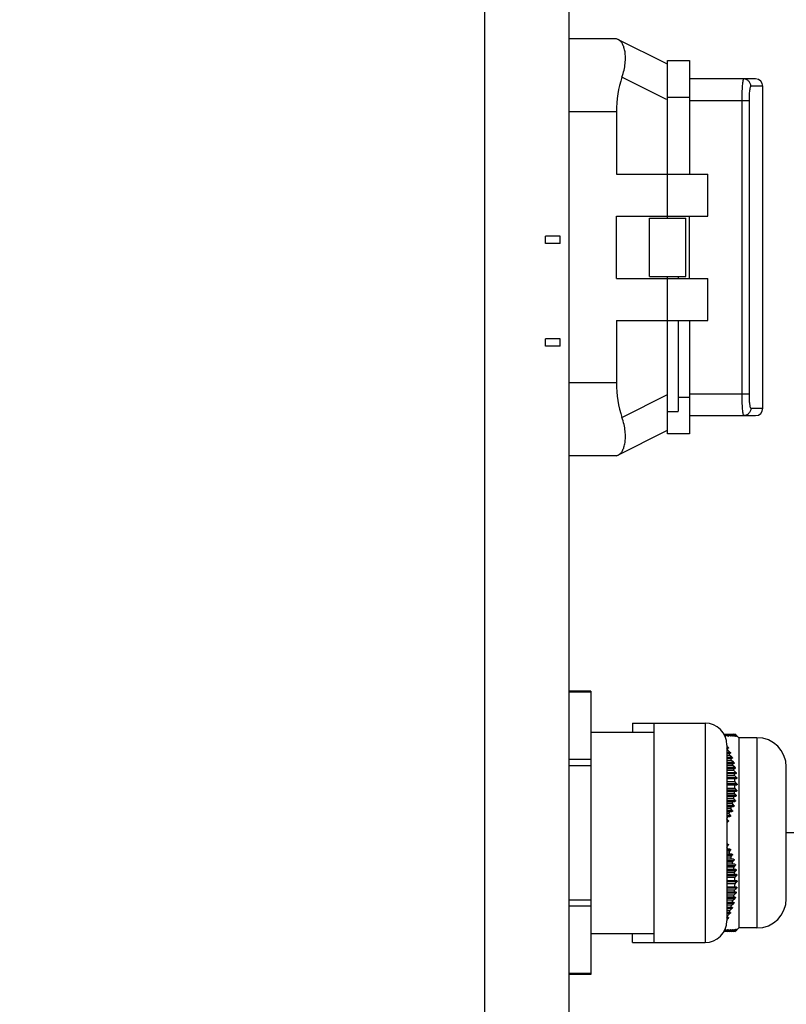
# Model space of a CAD drawing. Header units: millimetres. Extents: x 2423 to 7028, y 909 to 2460.
# Tile 40 of 60: x 6317 to 6421, y 1496 to 1630. Entities that reach past the tile are written whole.
import ezdxf

# ---------------------------------------------------------------- set-up
doc = ezdxf.new("R2010")
doc.units = ezdxf.units.MM
doc.layers.add('DIM', color=2, linetype='Continuous')
doc.dimstyles.get("Standard").update_dxf_attribs({"dimscale": 6, "dimtxt": 5, "dimasz": 3, "dimexe": 0.18, "dimexo": 0.0625, "dimgap": 0.8, "dimtad": 1, "dimtoh": 1, "dimdec": 1, "dimzin": 0, "dimdsep": 46, "dimtxsty": 'Standard', "dimcen": 0.09, "dimclrd": 256, "dimclre": 256, "dimclrt": 256, "dimadec": 0, "dimazin": 2, "dimtfac": 1, "dimtdec": 1, "dimtofl": 0, "dimtmove": 0, "dimatfit": 3, "dimfxl": 0, "dimtolj": 1, "dimtzin": 0, "dimarcsym": 0})

# ---------------------------------------------------------------- blocks, each defined once
blk = doc.blocks.new('*D20')
at = {"layer": 'Defpoints', "color": 0}
for p in [(6316.55, 1744.33), (6554.5, 1744.33), (6316.55, 1242.33)]:
    blk.add_point(p, dxfattribs=at)
at = {"layer": 'DIM', "lineweight": -2}
for p, q in [((6316.93, 1744.33), (6555.58, 1744.33)), ((6554.5, 1260.33), (6554.5, 1726.33)), ((6316.93, 1242.33), (6555.58, 1242.33))]:
    blk.add_line(p, q, dxfattribs=at)
at = {"layer": 'DIM'}
for points in [[(6551.5, 1726.33), (6557.5, 1726.33), (6554.5, 1744.33)], [(6551.5, 1260.33), (6557.5, 1260.33), (6554.5, 1242.33)]]:
    blk.add_solid(points, dxfattribs=at)
at = {"layer": 'DIM', "insert": (6534.7, 1493.33), "char_height": 30, "attachment_point": 5, "rotation": 90}
blk.add_mtext('\\A1;502.0', dxfattribs=at)

msp = doc.modelspace()

# ---------------------------------------------------------------- linework, layer by layer
for p, q in [((6380.05, 1715.48), (6380.05, 1270.48)), ((6391.55, 1715.48), (6391.55, 1270.48)), ((6398.05, 1627.83), (6391.55, 1627.83)), ((6405.05, 1624.33), (6398.05, 1627.83)), ((6405.05, 1624.83), (6408.05, 1624.83)), ((6405.05, 1603.33), (6405.05, 1624.83)), ((6408.05, 1624.83), (6408.05, 1609.33)), ((6404.9, 1619.53), (6398.81, 1622.57)), ((6417.05, 1622.33), (6408.05, 1622.33)), ((6418.05, 1621.33), (6416.41, 1621.33)), ((6418.05, 1577.33), (6418.05, 1621.33)), ((6405.05, 1619.83), (6408.05, 1619.83)), ((6416.16, 1619.33), (6408.05, 1619.33)), ((6415.17, 1619.33), (6415.17, 1579.33)), ((6416.16, 1619.33), (6416.16, 1579.33)), ((6398.05, 1617.83), (6391.55, 1617.83)), ((6398.05, 1617.83), (6398.05, 1609.33)), ((6398.05, 1609.33), (6410.55, 1609.33)), ((6410.55, 1603.58), (6410.55, 1609.33)), ((6398.05, 1603.58), (6410.55, 1603.58)), ((6398.05, 1595.08), (6398.05, 1603.58)), ((6408.05, 1595.08), (6408.05, 1603.58)), ((6402.55, 1603.33), (6407.55, 1603.33)), ((6402.55, 1595.33), (6402.55, 1603.33)), ((6407.55, 1595.33), (6407.55, 1603.33)), ((6390.35, 1600.83), (6388.35, 1600.83)), ((6388.35, 1599.83), (6388.35, 1600.83)), ((6390.35, 1599.83), (6390.35, 1600.83)), ((6390.35, 1599.83), (6388.35, 1599.83)), ((6398.05, 1595.08), (6410.55, 1595.08)), ((6402.55, 1595.33), (6407.55, 1595.33)), ((6405.05, 1573.83), (6405.05, 1595.33)), ((6406.55, 1595.08), (6406.55, 1595.33)), ((6410.55, 1589.33), (6410.55, 1595.08)), ((6398.05, 1589.33), (6410.55, 1589.33)), ((6398.05, 1589.33), (6398.05, 1580.83)), ((6406.55, 1578.83), (6406.55, 1589.33)), ((6408.05, 1589.33), (6408.05, 1573.83)), ((6390.35, 1586.83), (6388.35, 1586.83)), ((6388.35, 1585.83), (6388.35, 1586.83)), ((6390.35, 1585.83), (6390.35, 1586.83)), ((6390.35, 1585.83), (6388.35, 1585.83)), ((6398.05, 1580.83), (6391.55, 1580.83)), ((6408.05, 1579.33), (6416.16, 1579.33)), ((6398.81, 1576.08), (6405.05, 1579.2)), ((6408.05, 1578.83), (6406.55, 1578.83)), ((6406.5, 1576.86), (6405.05, 1576.86)), ((6416.41, 1577.33), (6418.05, 1577.33)), ((6408.05, 1576.33), (6417.05, 1576.33)), ((6398.05, 1570.83), (6405.05, 1574.33)), ((6408.05, 1573.83), (6405.05, 1573.83)), ((6398.05, 1570.83), (6391.55, 1570.83)), ((6394.55, 1538.67), (6391.55, 1538.67)), ((6394.55, 1538.54), (6391.55, 1538.54)), ((6394.55, 1538.67), (6394.55, 1499.98)), ((6400.25, 1534.33), (6410.15, 1534.33)), ((6400.25, 1534.33), (6400.25, 1533.08)), ((6403.15, 1534.33), (6403.15, 1504.33)), ((6410.15, 1534.33), (6410.15, 1504.33)), ((6394.55, 1533.08), (6403.15, 1533.08)), ((6412.73, 1532.83), (6414.25, 1532.83)), ((6412.86, 1532.62), (6412.91, 1532.58)), ((6412.99, 1532.58), (6412.91, 1532.58)), ((6412.99, 1532.58), (6412.96, 1532.61)), ((6412.97, 1532.83), (6413.25, 1532.58)), ((6413.32, 1532.58), (6413.25, 1532.58)), ((6413.27, 1532.83), (6413.39, 1532.73)), ((6413.32, 1532.58), (6413.3, 1532.61)), ((6413.39, 1532.73), (6413.56, 1532.58)), ((6413.54, 1532.83), (6413.68, 1532.71)), ((6413.62, 1532.58), (6413.56, 1532.58)), ((6413.62, 1532.58), (6413.6, 1532.61)), ((6413.68, 1532.71), (6413.82, 1532.58)), ((6413.77, 1532.83), (6413.91, 1532.7)), ((6413.88, 1532.58), (6413.82, 1532.58)), ((6413.88, 1532.58), (6413.86, 1532.6)), ((6413.91, 1532.7), (6414.05, 1532.58)), ((6413.96, 1532.83), (6414.09, 1532.7)), ((6413.99, 1532.7), (6413.98, 1532.71)), ((6414.08, 1532.6), (6413.99, 1532.7)), ((6414.16, 1532.7), (6414.04, 1532.83)), ((6414.09, 1532.58), (6414.05, 1532.58)), ((6414.09, 1532.58), (6414.08, 1532.6)), ((6414.09, 1532.7), (6414.13, 1532.67)), ((6414.1, 1532.83), (6414.23, 1532.7)), ((6414.13, 1532.67), (6414.2, 1532.61)), ((6414.28, 1532.7), (6414.16, 1532.83)), ((6414.25, 1532.59), (6414.16, 1532.7)), ((6414.2, 1532.83), (6414.33, 1532.7)), ((6414.2, 1532.61), (6414.23, 1532.58)), ((6414.35, 1532.7), (6414.23, 1532.83)), ((6414.23, 1532.7), (6414.29, 1532.64)), ((6414.26, 1532.58), (6414.23, 1532.58)), ((6414.37, 1532.71), (6414.25, 1532.83)), ((6414.26, 1532.58), (6414.25, 1532.59)), ((6414.32, 1532.66), (6414.28, 1532.7)), ((6414.29, 1532.64), (6414.35, 1532.59)), ((6414.37, 1532.6), (6414.32, 1532.66)), ((6414.33, 1532.7), (6414.41, 1532.62)), ((6414.42, 1532.63), (6414.35, 1532.7)), ((6414.35, 1532.59), (6414.37, 1532.58)), ((6414.38, 1532.7), (6414.37, 1532.71)), ((6414.38, 1532.59), (6414.37, 1532.6)), ((6414.39, 1532.58), (6414.37, 1532.58)), ((6414.38, 1532.7), (6414.43, 1532.64)), ((6414.39, 1532.58), (6414.38, 1532.59)), ((6414.41, 1532.62), (6414.46, 1532.58)), ((6414.46, 1532.58), (6414.42, 1532.63)), ((6414.43, 1532.64), (6414.48, 1532.6)), ((6414.47, 1532.58), (6414.46, 1532.58)), ((6414.47, 1532.58), (6414.46, 1532.58)), ((6414.49, 1532.59), (6414.48, 1532.6)), ((6414.49, 1532.59), (6414.5, 1532.58)), ((6414.5, 1532.58), (6414.53, 1532.54)), ((6414.54, 1532.53), (6414.53, 1532.55)), ((6414.53, 1532.54), (6414.54, 1532.53)), ((6414.55, 1532.53), (6414.54, 1532.53)), ((6414.54, 1532.53), (6414.55, 1532.53)), ((6414.75, 1532.33), (6414.55, 1532.53)), ((6414.55, 1532.53), (6414.55, 1532.53)), ((6417.25, 1532.33), (6414.75, 1532.33)), ((6414.75, 1532.33), (6414.75, 1506.33)), ((6417.25, 1532.33), (6417.25, 1506.33)), ((6413.15, 1531.33), (6413.15, 1507.33)), ((6413.25, 1531.05), (6413.15, 1531.14)), ((6413.15, 1531.05), (6413.25, 1531.05)), ((6413.15, 1530.9), (6413.32, 1530.9)), ((6413.27, 1530.61), (6413.15, 1530.61)), ((6413.15, 1530.36), (6413.56, 1530.36)), ((6413.15, 1530.21), (6413.62, 1530.21)), ((6413.54, 1529.91), (6413.15, 1529.91)), ((6413.15, 1529.66), (6413.82, 1529.66)), ((6413.56, 1530.36), (6413.27, 1530.61)), ((6413.82, 1529.66), (6413.54, 1529.91)), ((6394.55, 1529.36), (6391.55, 1529.36)), ((6394.55, 1528.5), (6391.55, 1528.5)), ((6413.15, 1529.51), (6413.88, 1529.51)), ((6413.77, 1529.22), (6413.15, 1529.22)), ((6413.15, 1528.97), (6414.05, 1528.97)), ((6413.15, 1528.82), (6414.09, 1528.82)), ((6413.96, 1528.53), (6413.15, 1528.53)), ((6413.15, 1528.28), (6414.23, 1528.28)), ((6414.05, 1528.97), (6413.77, 1529.22)), ((6414.23, 1528.28), (6413.96, 1528.53)), ((6421.25, 1510.33), (6421.25, 1528.33)), ((6413.15, 1528.13), (6414.26, 1528.13)), ((6414.1, 1527.83), (6413.15, 1527.83)), ((6413.15, 1527.58), (6414.37, 1527.58)), ((6413.15, 1527.43), (6414.39, 1527.43)), ((6414.2, 1527.14), (6413.15, 1527.14)), ((6413.15, 1526.89), (6414.46, 1526.89)), ((6414.37, 1527.58), (6414.1, 1527.83)), ((6413.15, 1526.74), (6414.47, 1526.74)), ((6414.25, 1526.28), (6413.15, 1526.28)), ((6414.5, 1526.03), (6413.15, 1526.03)), ((6413.15, 1525.88), (6414.5, 1525.88)), ((6414.23, 1525.41), (6413.15, 1525.41)), ((6414.47, 1525.16), (6413.15, 1525.16)), ((6413.15, 1525.01), (6414.46, 1525.01)), ((6414.16, 1524.72), (6413.15, 1524.72)), ((6414.39, 1524.47), (6413.15, 1524.47)), ((6413.15, 1524.32), (6414.37, 1524.32)), ((6414.04, 1524.02), (6413.15, 1524.02)), ((6414.26, 1523.77), (6413.15, 1523.77)), ((6413.15, 1523.62), (6414.23, 1523.62)), ((6413.88, 1523.33), (6413.15, 1523.33)), ((6414.09, 1523.08), (6413.15, 1523.08)), ((6413.15, 1522.93), (6414.05, 1522.93)), ((6413.68, 1522.64), (6413.15, 1522.64)), ((6413.88, 1522.39), (6413.15, 1522.39)), ((6413.15, 1522.24), (6413.82, 1522.24)), ((6413.43, 1521.95), (6413.15, 1521.95)), ((6413.62, 1521.7), (6413.15, 1521.7)), ((6413.15, 1521.55), (6413.56, 1521.55)), ((6413.32, 1521), (6413.15, 1521)), ((6413.15, 1520.85), (6413.25, 1520.85)), ((6437.59, 1519.33), (6421.25, 1519.33)), ((6413.25, 1517.8), (6413.15, 1517.8)), ((6413.15, 1517.65), (6413.32, 1517.65)), ((6413.56, 1517.11), (6413.15, 1517.11)), ((6413.15, 1516.96), (6413.62, 1516.96)), ((6413.43, 1516.71), (6413.15, 1516.71)), ((6413.82, 1516.41), (6413.15, 1516.41)), ((6413.15, 1516.26), (6413.88, 1516.26)), ((6413.68, 1516.01), (6413.15, 1516.01)), ((6414.05, 1515.72), (6413.15, 1515.72)), ((6413.15, 1515.57), (6414.09, 1515.57)), ((6413.88, 1515.32), (6413.15, 1515.32)), ((6414.23, 1515.03), (6413.15, 1515.03)), ((6413.15, 1514.88), (6414.26, 1514.88)), ((6414.04, 1514.63), (6413.15, 1514.63)), ((6414.37, 1514.33), (6413.15, 1514.33)), ((6413.15, 1514.18), (6414.39, 1514.18)), ((6414.16, 1513.93), (6413.15, 1513.93)), ((6414.46, 1513.64), (6413.15, 1513.64)), ((6413.15, 1513.49), (6414.47, 1513.49)), ((6414.23, 1513.24), (6413.15, 1513.24)), ((6414.5, 1512.78), (6413.15, 1512.78)), ((6414.5, 1512.63), (6413.15, 1512.63)), ((6414.25, 1512.38), (6413.15, 1512.38)), ((6414.47, 1511.91), (6413.15, 1511.91)), ((6414.46, 1511.76), (6413.15, 1511.76)), ((6414.2, 1511.51), (6413.15, 1511.51)), ((6414.39, 1511.22), (6413.15, 1511.22)), ((6414.37, 1511.07), (6413.15, 1511.07)), ((6414.1, 1510.82), (6413.15, 1510.82)), ((6414.1, 1510.82), (6414.37, 1511.07)), ((6394.55, 1510.15), (6391.55, 1510.15)), ((6414.26, 1510.52), (6413.15, 1510.52)), ((6414.23, 1510.37), (6413.15, 1510.37)), ((6413.96, 1510.12), (6413.15, 1510.12)), ((6414.09, 1509.83), (6413.15, 1509.83)), ((6414.05, 1509.68), (6413.15, 1509.68)), ((6413.77, 1509.43), (6413.15, 1509.43)), ((6413.77, 1509.43), (6414.05, 1509.68)), ((6413.96, 1510.12), (6414.23, 1510.37)), ((6394.55, 1509.29), (6391.55, 1509.29)), ((6413.88, 1509.14), (6413.15, 1509.14)), ((6413.82, 1508.99), (6413.15, 1508.99)), ((6413.54, 1508.74), (6413.15, 1508.74)), ((6413.62, 1508.45), (6413.15, 1508.45)), ((6413.56, 1508.3), (6413.15, 1508.3)), ((6413.27, 1508.05), (6413.15, 1508.05)), ((6413.27, 1508.05), (6413.56, 1508.3)), ((6413.54, 1508.74), (6413.82, 1508.99)), ((6413.32, 1507.75), (6413.15, 1507.75)), ((6413.25, 1507.6), (6413.15, 1507.6)), ((6413.15, 1507.51), (6413.25, 1507.6)), ((6394.55, 1505.58), (6403.15, 1505.58)), ((6400.25, 1504.33), (6400.25, 1505.58)), ((6414.25, 1505.83), (6412.73, 1505.83)), ((6412.91, 1506.08), (6412.86, 1506.03)), ((6412.91, 1506.08), (6412.99, 1506.08)), ((6412.96, 1506.04), (6412.99, 1506.08)), ((6413.25, 1506.08), (6412.97, 1505.83)), ((6413.25, 1506.08), (6413.32, 1506.08)), ((6413.39, 1505.92), (6413.27, 1505.83)), ((6413.3, 1506.04), (6413.32, 1506.08)), ((6413.56, 1506.08), (6413.39, 1505.92)), ((6413.68, 1505.94), (6413.54, 1505.83)), ((6413.56, 1506.08), (6413.62, 1506.08)), ((6413.6, 1506.05), (6413.62, 1506.08)), ((6413.82, 1506.08), (6413.68, 1505.94)), ((6413.91, 1505.95), (6413.77, 1505.83)), ((6413.82, 1506.08), (6413.88, 1506.08)), ((6413.86, 1506.05), (6413.88, 1506.08)), ((6414.05, 1506.08), (6413.91, 1505.95)), ((6414.09, 1505.95), (6413.96, 1505.83)), ((6413.98, 1505.94), (6413.99, 1505.95)), ((6413.99, 1505.95), (6414.08, 1506.05)), ((6414.04, 1505.83), (6414.16, 1505.95)), ((6414.05, 1506.08), (6414.09, 1506.08)), ((6414.08, 1506.05), (6414.09, 1506.08)), ((6414.13, 1505.99), (6414.09, 1505.95)), ((6414.23, 1505.95), (6414.1, 1505.83)), ((6414.2, 1506.04), (6414.13, 1505.99)), ((6414.16, 1505.95), (6414.25, 1506.06)), ((6414.16, 1505.83), (6414.28, 1505.95)), ((6414.23, 1506.08), (6414.2, 1506.04)), ((6414.33, 1505.95), (6414.2, 1505.83)), ((6414.23, 1506.08), (6414.26, 1506.08)), ((6414.29, 1506.01), (6414.23, 1505.95)), ((6414.23, 1505.83), (6414.35, 1505.95)), ((6414.25, 1506.06), (6414.26, 1506.08)), ((6414.37, 1505.94), (6414.25, 1505.83)), ((6414.28, 1505.95), (6414.32, 1506)), ((6414.35, 1506.06), (6414.29, 1506.01)), ((6414.32, 1506), (6414.37, 1506.06)), ((6414.41, 1506.03), (6414.33, 1505.95)), ((6414.37, 1506.08), (6414.35, 1506.06)), ((6414.35, 1505.95), (6414.42, 1506.02)), ((6414.37, 1506.08), (6414.39, 1506.08)), ((6414.37, 1506.06), (6414.38, 1506.06)), ((6414.37, 1505.94), (6414.38, 1505.95)), ((6414.38, 1506.06), (6414.39, 1506.08)), ((6414.43, 1506.01), (6414.38, 1505.95)), ((6414.46, 1506.08), (6414.41, 1506.03)), ((6414.42, 1506.02), (6414.46, 1506.07)), ((6414.43, 1506.01), (6414.48, 1506.05)), ((6414.46, 1506.08), (6414.47, 1506.08)), ((6414.46, 1506.07), (6414.47, 1506.08)), ((6414.49, 1506.06), (6414.48, 1506.05)), ((6414.49, 1506.06), (6414.5, 1506.08)), ((6414.5, 1506.08), (6414.53, 1506.11)), ((6414.54, 1506.12), (6414.53, 1506.11)), ((6414.53, 1506.11), (6414.54, 1506.12)), ((6414.55, 1506.13), (6414.54, 1506.12)), ((6414.54, 1506.12), (6414.55, 1506.12)), ((6414.75, 1506.33), (6414.55, 1506.13)), ((6414.55, 1506.12), (6414.55, 1506.13)), ((6417.25, 1506.33), (6414.75, 1506.33)), ((6400.25, 1504.33), (6410.15, 1504.33)), ((6394.55, 1500.11), (6391.55, 1500.11)), ((6394.55, 1499.98), (6391.55, 1499.98))]:
    msp.add_line(p, q)
for centre, radius, start, end in [((6417.05, 1621.33), 1, 0, 90), ((6417.05, 1577.33), 1, 270, 0), ((6410.15, 1531.33), 3, 0, 90), ((6389.38, 1517.4), 28.06, 33.0417, 33.3479), ((6389.92, 1517.75), 27.42, 32.8192, 33.0414), ((6387.43, 1514.71), 31.46, 34.877, 35.1561), ((6388.05, 1515.15), 30.7, 34.6678, 34.8767), ((6384.79, 1511.32), 35.82, 36.6413, 36.892), ((6385.53, 1511.87), 34.9, 36.4465, 36.6411), ((6381.27, 1507.01), 41.44, 38.3179, 38.5394), ((6382.15, 1507.7), 40.32, 38.1385, 38.3177), ((6376.54, 1501.4), 48.81, 39.904, 40.0842), ((6414.84, 1533.24), 0.897, 227.5366, 229.2203), ((6415.25, 1533.52), 1.29, 226.956, 227.7676), ((6415.99, 1534.17), 2.21, 226.2218, 226.6048), ((6412.81, 1530.99), 2.3, 43.5382, 43.773), ((6417.25, 1528.33), 4, 0, 90), ((6398.25, 1524.34), 16.28, 22.6502, 23.7397), ((6399.89, 1525), 14.51, 19.8085, 21.0425), ((6401.26, 1525.47), 13.06, 16.6991, 18.0452), ((6402.35, 1525.78), 11.93, 13.3366, 14.7868), ((6403.18, 1525.96), 11.08, 9.7506, 11.2904), ((6403.74, 1526.05), 10.51, 5.9881, 7.5956), ((6296.71, 1403.98), 170.21, 46.2295, 46.3513), ((6404.07, 1526.07), 10.18, 1.1339, 3.7595), ((6404.07, 1526.08), 10.18, 356.2405, 358.8661), ((6330.15, 1441.36), 119.52, 45.1082, 45.2783), ((6403.18, 1526.19), 11.08, 348.7096, 350.2494), ((6403.74, 1526.11), 10.51, 352.4044, 354.0119), ((6362.64, 1476.97), 70.25, 42.5441, 42.8215), ((6351.18, 1464.53), 87.65, 43.7702, 43.997), ((6401.26, 1526.68), 13.06, 341.9548, 343.3009), ((6402.35, 1526.38), 11.93, 345.2132, 346.6634), ((6377.16, 1492.42), 48, 39.6968, 40.0857), ((6370.99, 1485.91), 57.51, 41.1838, 41.5156), ((6398.25, 1527.82), 16.28, 336.2603, 337.3498), ((6399.89, 1527.15), 14.51, 338.9575, 340.1915), ((6385.21, 1500.76), 35.29, 36.388, 36.8938), ((6381.76, 1497.21), 40.81, 38.0938, 38.5411), ((6387.79, 1503.39), 31.02, 34.5952, 35.1581), ((6387.79, 1535.26), 31.02, 324.8419, 325.4048), ((6398.25, 1510.84), 16.28, 22.6502, 23.7397), ((6385.21, 1537.89), 35.29, 323.1062, 323.612), ((6399.89, 1511.5), 14.51, 19.8085, 21.0425), ((6381.76, 1541.44), 40.81, 321.4589, 321.9062), ((6401.26, 1511.97), 13.06, 16.6991, 18.0452), ((6377.16, 1546.23), 48, 319.9143, 320.3032), ((6402.35, 1512.28), 11.93, 13.3366, 14.7868), ((6370.99, 1552.74), 57.51, 318.4844, 318.8162), ((6403.18, 1512.46), 11.08, 9.7506, 11.2904), ((6362.64, 1561.68), 70.25, 317.1785, 317.4559), ((6403.74, 1512.55), 10.51, 5.9881, 7.5956), ((6351.18, 1574.12), 87.65, 316.003, 316.2298), ((6404.07, 1512.57), 10.18, 1.1339, 3.7595), ((6404.07, 1512.58), 10.18, 356.2405, 358.8661), ((6330.15, 1597.3), 119.52, 314.7217, 314.8918), ((6403.18, 1512.69), 11.08, 348.7096, 350.2494), ((6403.74, 1512.61), 10.51, 352.4044, 354.0119), ((6296.71, 1634.67), 170.21, 313.6487, 313.7705), ((6401.26, 1513.18), 13.06, 341.9548, 343.3009), ((6402.35, 1512.88), 11.93, 345.2132, 346.6634), ((6417.25, 1510.33), 4, 270, 0), ((6398.25, 1514.32), 16.28, 336.2603, 337.3498), ((6399.89, 1513.65), 14.51, 338.9575, 340.1915), ((6410.15, 1507.33), 3, 270, 0), ((6389.38, 1521.25), 28.06, 326.6521, 326.9583), ((6389.92, 1520.9), 27.42, 326.9586, 327.1808), ((6387.43, 1523.94), 31.46, 324.8439, 325.123), ((6388.05, 1523.5), 30.7, 325.1232, 325.3322), ((6384.79, 1527.33), 35.82, 323.108, 323.3587), ((6385.53, 1526.78), 34.9, 323.3589, 323.5535), ((6381.27, 1531.64), 41.44, 321.4606, 321.6821), ((6382.15, 1530.95), 40.32, 321.6823, 321.8615), ((6376.54, 1537.26), 48.81, 319.9158, 320.096), ((6412.81, 1507.67), 2.3, 316.227, 316.4618)]:
    msp.add_arc(centre, radius, start, end)
for centre, start_param, end_param in [((6404.41, 1617.83), 1.076345, 1.570796), ((6404.41, 1580.83), -4.712389, -4.217938)]:
    msp.add_ellipse(centre, major_axis=(0, 10), ratio=0.636364, start_param=start_param, end_param=end_param)
for points, knots in [([(6398.81, 1622.57), (6398.92, 1622.89), (6399.1, 1623.51), (6399.26, 1624.42), (6399.3, 1625.14), (6399.27, 1625.66), (6399.22, 1626.11), (6399.11, 1626.6), (6398.91, 1627.1), (6398.63, 1627.48), (6398.4, 1627.65), (6398.28, 1627.71)], [0, 0, 0, 0, 0.183251, 0.351527, 0.502484, 0.571116, 0.635068, 0.749067, 0.845802, 0.927999, 1, 1, 1, 1]), ([(6415.41, 1622.33), (6415.4, 1622.33), (6415.38, 1622.31), (6415.35, 1622.23), (6415.31, 1622.06), (6415.27, 1621.79), (6415.24, 1621.42), (6415.21, 1620.97), (6415.19, 1620.46), (6415.17, 1619.9), (6415.17, 1619.52), (6415.17, 1619.33)], [0, 0, 0, 0, 0.008966, 0.025078, 0.083181, 0.175506, 0.299058, 0.449326, 0.620635, 0.806591, 1, 1, 1, 1]), ([(6416.41, 1621.33), (6416.41, 1621.46), (6416.36, 1621.72), (6416.13, 1622.05), (6415.8, 1622.27), (6415.54, 1622.33), (6415.41, 1622.33)], [0, 0, 0, 0, 0.25082, 0.501117, 0.750759, 1, 1, 1, 1]), ([(6416.41, 1621.33), (6416.39, 1621.33), (6416.36, 1621.29), (6416.34, 1621.24), (6416.3, 1621.14), (6416.27, 1620.97), (6416.23, 1620.73), (6416.2, 1620.43), (6416.17, 1619.95), (6416.16, 1619.58), (6416.16, 1619.33)], [0, 0, 0, 0, 0.029275, 0.054959, 0.088864, 0.1811, 0.303813, 0.452909, 0.622975, 1, 1, 1, 1]), ([(6415.17, 1579.33), (6415.17, 1579.13), (6415.17, 1578.75), (6415.19, 1578.19), (6415.21, 1577.68), (6415.24, 1577.23), (6415.27, 1576.86), (6415.31, 1576.59), (6415.35, 1576.42), (6415.38, 1576.35), (6415.4, 1576.33), (6415.41, 1576.33)], [0, 0, 0, 0, 0.193412, 0.379422, 0.550775, 0.701057, 0.824577, 0.916849, 0.974923, 0.991034, 1, 1, 1, 1]), ([(6416.16, 1579.33), (6416.16, 1579.07), (6416.17, 1578.7), (6416.2, 1578.22), (6416.23, 1577.93), (6416.27, 1577.68), (6416.3, 1577.51), (6416.34, 1577.42), (6416.36, 1577.36), (6416.39, 1577.33), (6416.41, 1577.33)], [0, 0, 0, 0, 0.377081, 0.547191, 0.6963, 0.818982, 0.911166, 0.945052, 0.970726, 1, 1, 1, 1]), ([(6406.5, 1576.86), (6406.53, 1577.18), (6406.55, 1577.83), (6406.55, 1578.49), (6406.55, 1578.83)], [0, 0, 0, 0, 0.489505, 1, 1, 1, 1]), ([(6416.41, 1577.33), (6416.41, 1577.2), (6416.36, 1576.93), (6416.13, 1576.6), (6415.8, 1576.38), (6415.54, 1576.33), (6415.41, 1576.33)], [0, 0, 0, 0, 0.25082, 0.501117, 0.750759, 1, 1, 1, 1]), ([(6398.28, 1570.94), (6398.4, 1571), (6398.63, 1571.17), (6398.91, 1571.55), (6399.11, 1572.05), (6399.22, 1572.55), (6399.27, 1573), (6399.3, 1573.52), (6399.26, 1574.23), (6399.1, 1575.14), (6398.92, 1575.76), (6398.81, 1576.08)], [0, 0, 0, 0, 0.072001, 0.154197, 0.25093, 0.364929, 0.428881, 0.497513, 0.648471, 0.816749, 1, 1, 1, 1]), ([(6412.95, 1532.55), (6412.95, 1532.55), (6412.93, 1532.56), (6412.92, 1532.57), (6412.91, 1532.58)], [0, 0, 0, 0, 0.234896, 1, 1, 1, 1]), ([(6412.99, 1532.53), (6412.99, 1532.53), (6412.97, 1532.53), (6412.96, 1532.54), (6412.95, 1532.55)], [0, 0, 0, 0, 0.421653, 1, 1, 1, 1]), ([(6412.99, 1532.58), (6412.99, 1532.57), (6413, 1532.56), (6413, 1532.54), (6413, 1532.53), (6413, 1532.53), (6412.99, 1532.53)], [0, 0, 0, 0, 0.381083, 0.670649, 0.848501, 1, 1, 1, 1]), ([(6413.29, 1532.55), (6413.29, 1532.55), (6413.27, 1532.56), (6413.26, 1532.57), (6413.25, 1532.58)], [0, 0, 0, 0, 0.234448, 1, 1, 1, 1]), ([(6413.33, 1532.53), (6413.33, 1532.53), (6413.31, 1532.53), (6413.3, 1532.54), (6413.29, 1532.55)], [0, 0, 0, 0, 0.412895, 1, 1, 1, 1]), ([(6413.32, 1532.58), (6413.33, 1532.57), (6413.33, 1532.56), (6413.34, 1532.54), (6413.34, 1532.53), (6413.34, 1532.53), (6413.33, 1532.53)], [0, 0, 0, 0, 0.387438, 0.685657, 0.864834, 1, 1, 1, 1]), ([(6413.6, 1532.55), (6413.59, 1532.55), (6413.58, 1532.56), (6413.57, 1532.57), (6413.56, 1532.58)], [0, 0, 0, 0, 0.234369, 1, 1, 1, 1]), ([(6413.64, 1532.53), (6413.63, 1532.53), (6413.62, 1532.53), (6413.6, 1532.54), (6413.6, 1532.55)], [0, 0, 0, 0, 0.402001, 1, 1, 1, 1]), ([(6413.62, 1532.58), (6413.62, 1532.57), (6413.63, 1532.56), (6413.64, 1532.55), (6413.64, 1532.54), (6413.64, 1532.53), (6413.64, 1532.53), (6413.64, 1532.53)], [0, 0, 0, 0, 0.390286, 0.630111, 0.802309, 0.907897, 1, 1, 1, 1]), ([(6413.86, 1532.55), (6413.85, 1532.55), (6413.84, 1532.56), (6413.83, 1532.57), (6413.82, 1532.58)], [0, 0, 0, 0, 0.236941, 1, 1, 1, 1]), ([(6413.9, 1532.53), (6413.89, 1532.53), (6413.88, 1532.53), (6413.86, 1532.54), (6413.86, 1532.55)], [0, 0, 0, 0, 0.387423, 1, 1, 1, 1]), ([(6413.88, 1532.58), (6413.88, 1532.57), (6413.89, 1532.56), (6413.9, 1532.54), (6413.9, 1532.53), (6413.9, 1532.53), (6413.9, 1532.53), (6413.9, 1532.53), (6413.9, 1532.53)], [0, 0, 0, 0, 0.391969, 0.703413, 0.814549, 0.892746, 0.94467, 1, 1, 1, 1]), ([(6414.08, 1532.55), (6414.07, 1532.56), (6414.06, 1532.56), (6414.06, 1532.57), (6414.05, 1532.58)], [0, 0, 0, 0, 0.239655, 1, 1, 1, 1]), ([(6414.12, 1532.53), (6414.12, 1532.53), (6414.11, 1532.53), (6414.1, 1532.54), (6414.08, 1532.55), (6414.08, 1532.55)], [0, 0, 0, 0, 0.145843, 0.373518, 1, 1, 1, 1]), ([(6414.09, 1532.58), (6414.1, 1532.57), (6414.11, 1532.56), (6414.11, 1532.55), (6414.12, 1532.54), (6414.12, 1532.54), (6414.12, 1532.53), (6414.12, 1532.53), (6414.12, 1532.53), (6414.12, 1532.53)], [0, 0, 0, 0, 0.392861, 0.564253, 0.710708, 0.826695, 0.907956, 0.956007, 1, 1, 1, 1]), ([(6414.3, 1532.53), (6414.29, 1532.53), (6414.29, 1532.53), (6414.27, 1532.54), (6414.26, 1532.55), (6414.25, 1532.56)], [0, 0, 0, 0, 0.131031, 0.358127, 1, 1, 1, 1]), ([(6414.26, 1532.58), (6414.27, 1532.57), (6414.28, 1532.56), (6414.28, 1532.55), (6414.29, 1532.54)], [0, 0, 0, 0, 0.275826, 1, 1, 1, 1]), ([(6414.29, 1532.54), (6414.29, 1532.54), (6414.29, 1532.54), (6414.3, 1532.53), (6414.3, 1532.53)], [0, 0, 0, 0, 0.458096, 1, 1, 1, 1]), ([(6414.43, 1532.53), (6414.43, 1532.53), (6414.42, 1532.53), (6414.41, 1532.54), (6414.4, 1532.55), (6414.39, 1532.56), (6414.38, 1532.56)], [0, 0, 0, 0, 0.115724, 0.342856, 0.647703, 1, 1, 1, 1]), ([(6414.39, 1532.58), (6414.4, 1532.57), (6414.41, 1532.55), (6414.42, 1532.54), (6414.43, 1532.53), (6414.43, 1532.53)], [0, 0, 0, 0, 0.635377, 0.866696, 1, 1, 1, 1]), ([(6414.43, 1532.53), (6414.43, 1532.53), (6414.43, 1532.53), (6414.43, 1532.53), (6414.43, 1532.53)], [0, 0, 0, 0, 0.579712, 1, 1, 1, 1]), ([(6414.51, 1532.53), (6414.51, 1532.53), (6414.51, 1532.53), (6414.5, 1532.54), (6414.48, 1532.55), (6414.47, 1532.56), (6414.47, 1532.57)], [0, 0, 0, 0, 0.099861, 0.325614, 0.63716, 1, 1, 1, 1]), ([(6414.48, 1532.57), (6414.48, 1532.56), (6414.5, 1532.55), (6414.51, 1532.53), (6414.51, 1532.53)], [0, 0, 0, 0, 0.6291, 1, 1, 1, 1]), ([(6414.51, 1532.53), (6414.51, 1532.53), (6414.51, 1532.53), (6414.51, 1532.53), (6414.51, 1532.53)], [0, 0, 0, 0, 0.733836, 1, 1, 1, 1]), ([(6413.25, 1531.05), (6413.27, 1531.04), (6413.29, 1531.01), (6413.31, 1530.98), (6413.33, 1530.96), (6413.34, 1530.94), (6413.34, 1530.92), (6413.34, 1530.9), (6413.33, 1530.9), (6413.32, 1530.9)], [0, 0, 0, 0, 0.305778, 0.462945, 0.616049, 0.752839, 0.857366, 0.928765, 1, 1, 1, 1]), ([(6413.56, 1530.36), (6413.57, 1530.34), (6413.59, 1530.32), (6413.62, 1530.29), (6413.63, 1530.27), (6413.64, 1530.24), (6413.64, 1530.22), (6413.63, 1530.21), (6413.62, 1530.21), (6413.62, 1530.21)], [0, 0, 0, 0, 0.304579, 0.46122, 0.613406, 0.748056, 0.850344, 0.924063, 1, 1, 1, 1]), ([(6413.82, 1529.66), (6413.84, 1529.65), (6413.87, 1529.62), (6413.89, 1529.58), (6413.9, 1529.55), (6413.9, 1529.53), (6413.89, 1529.51), (6413.88, 1529.51), (6413.88, 1529.51)], [0, 0, 0, 0, 0.303479, 0.610165, 0.74259, 0.842983, 0.919671, 1, 1, 1, 1]), ([(6414.05, 1528.97), (6414.06, 1528.96), (6414.09, 1528.93), (6414.12, 1528.89), (6414.12, 1528.86), (6414.12, 1528.83), (6414.11, 1528.82), (6414.1, 1528.82), (6414.09, 1528.82)], [0, 0, 0, 0, 0.302111, 0.606687, 0.736668, 0.835691, 0.915708, 1, 1, 1, 1]), ([(6414.23, 1528.28), (6414.25, 1528.26), (6414.27, 1528.24), (6414.3, 1528.19), (6414.3, 1528.15), (6414.28, 1528.13), (6414.27, 1528.13), (6414.26, 1528.13)], [0, 0, 0, 0, 0.302159, 0.60583, 0.827709, 0.911671, 1, 1, 1, 1]), ([(6414.37, 1527.58), (6414.38, 1527.57), (6414.4, 1527.55), (6414.42, 1527.52), (6414.43, 1527.49), (6414.43, 1527.45), (6414.41, 1527.44), (6414.4, 1527.43), (6414.39, 1527.43)], [0, 0, 0, 0, 0.300304, 0.455097, 0.602277, 0.821194, 0.908584, 1, 1, 1, 1]), ([(6414.46, 1526.89), (6414.47, 1526.88), (6414.49, 1526.86), (6414.51, 1526.82), (6414.51, 1526.8), (6414.51, 1526.77), (6414.5, 1526.75), (6414.48, 1526.74), (6414.47, 1526.74)], [0, 0, 0, 0, 0.298087, 0.451714, 0.596697, 0.719706, 0.819319, 1, 1, 1, 1]), ([(6414.5, 1526.03), (6414.51, 1526.01), (6414.53, 1525.99), (6414.55, 1525.95), (6414.55, 1525.93), (6414.55, 1525.9), (6414.53, 1525.88), (6414.51, 1525.88), (6414.5, 1525.88)], [0, 0, 0, 0, 0.295918, 0.448765, 0.590611, 0.711632, 0.812298, 1, 1, 1, 1]), ([(6414.39, 1524.47), (6414.4, 1524.45), (6414.42, 1524.42), (6414.43, 1524.37), (6414.42, 1524.34), (6414.4, 1524.32), (6414.38, 1524.32), (6414.37, 1524.32)], [0, 0, 0, 0, 0.292827, 0.578391, 0.697678, 0.802047, 1, 1, 1, 1]), ([(6414.47, 1525.16), (6414.48, 1525.15), (6414.51, 1525.12), (6414.52, 1525.07), (6414.51, 1525.04), (6414.49, 1525.01), (6414.47, 1525.01), (6414.46, 1525.01)], [0, 0, 0, 0, 0.29447, 0.583264, 0.70315, 0.805935, 1, 1, 1, 1]), ([(6414.09, 1523.08), (6414.11, 1523.07), (6414.12, 1523.03), (6414.13, 1522.98), (6414.09, 1522.94), (6414.06, 1522.93), (6414.05, 1522.93)], [0, 0, 0, 0, 0.290645, 0.571805, 0.795569, 1, 1, 1, 1]), ([(6414.26, 1523.77), (6414.28, 1523.76), (6414.3, 1523.73), (6414.3, 1523.68), (6414.29, 1523.65), (6414.27, 1523.63), (6414.24, 1523.62), (6414.23, 1523.62)], [0, 0, 0, 0, 0.291221, 0.573891, 0.692955, 0.798849, 1, 1, 1, 1]), ([(6413.62, 1521.7), (6413.63, 1521.68), (6413.65, 1521.64), (6413.64, 1521.59), (6413.6, 1521.55), (6413.57, 1521.55), (6413.56, 1521.55)], [0, 0, 0, 0, 0.287515, 0.564906, 0.79217, 1, 1, 1, 1]), ([(6413.88, 1522.39), (6413.89, 1522.37), (6413.91, 1522.34), (6413.9, 1522.28), (6413.87, 1522.24), (6413.84, 1522.24), (6413.82, 1522.24)], [0, 0, 0, 0, 0.289038, 0.568078, 0.793645, 1, 1, 1, 1]), ([(6413.32, 1521), (6413.33, 1520.99), (6413.35, 1520.95), (6413.33, 1520.89), (6413.3, 1520.86), (6413.27, 1520.85), (6413.25, 1520.85)], [0, 0, 0, 0, 0.286009, 0.562168, 0.791036, 1, 1, 1, 1]), ([(6413.25, 1517.8), (6413.27, 1517.8), (6413.3, 1517.79), (6413.33, 1517.76), (6413.35, 1517.7), (6413.33, 1517.66), (6413.32, 1517.65)], [0, 0, 0, 0, 0.208963, 0.437832, 0.713991, 1, 1, 1, 1]), ([(6413.56, 1517.11), (6413.57, 1517.11), (6413.6, 1517.1), (6413.64, 1517.06), (6413.65, 1517.01), (6413.63, 1516.97), (6413.62, 1516.96)], [0, 0, 0, 0, 0.20783, 0.435094, 0.712484, 1, 1, 1, 1]), ([(6413.82, 1516.41), (6413.84, 1516.41), (6413.87, 1516.41), (6413.9, 1516.37), (6413.91, 1516.31), (6413.89, 1516.28), (6413.88, 1516.26)], [0, 0, 0, 0, 0.206355, 0.431922, 0.710962, 1, 1, 1, 1]), ([(6414.05, 1515.72), (6414.06, 1515.72), (6414.09, 1515.71), (6414.13, 1515.68), (6414.12, 1515.62), (6414.11, 1515.59), (6414.09, 1515.57)], [0, 0, 0, 0, 0.204431, 0.428195, 0.709355, 1, 1, 1, 1]), ([(6414.23, 1515.03), (6414.24, 1515.03), (6414.27, 1515.02), (6414.29, 1515), (6414.3, 1514.97), (6414.3, 1514.92), (6414.28, 1514.89), (6414.26, 1514.88)], [0, 0, 0, 0, 0.201151, 0.307045, 0.426109, 0.708779, 1, 1, 1, 1]), ([(6414.37, 1514.33), (6414.38, 1514.33), (6414.4, 1514.33), (6414.42, 1514.31), (6414.43, 1514.28), (6414.42, 1514.23), (6414.4, 1514.2), (6414.39, 1514.18)], [0, 0, 0, 0, 0.197953, 0.302322, 0.421609, 0.707173, 1, 1, 1, 1]), ([(6414.46, 1513.64), (6414.47, 1513.64), (6414.49, 1513.64), (6414.51, 1513.62), (6414.52, 1513.58), (6414.51, 1513.54), (6414.48, 1513.51), (6414.47, 1513.49)], [0, 0, 0, 0, 0.194064, 0.29685, 0.416736, 0.705531, 1, 1, 1, 1]), ([(6414.5, 1512.78), (6414.51, 1512.78), (6414.53, 1512.77), (6414.55, 1512.75), (6414.55, 1512.72), (6414.55, 1512.7), (6414.53, 1512.66), (6414.51, 1512.64), (6414.5, 1512.63)], [0, 0, 0, 0, 0.187811, 0.288887, 0.409628, 0.551966, 0.704263, 1, 1, 1, 1]), ([(6414.39, 1511.22), (6414.4, 1511.22), (6414.41, 1511.22), (6414.43, 1511.2), (6414.43, 1511.17), (6414.42, 1511.14), (6414.4, 1511.1), (6414.38, 1511.08), (6414.37, 1511.07)], [0, 0, 0, 0, 0.091416, 0.178806, 0.397723, 0.544903, 0.699696, 1, 1, 1, 1]), ([(6414.47, 1511.91), (6414.48, 1511.91), (6414.5, 1511.9), (6414.51, 1511.88), (6414.51, 1511.86), (6414.51, 1511.83), (6414.49, 1511.8), (6414.47, 1511.77), (6414.46, 1511.76)], [0, 0, 0, 0, 0.180681, 0.280294, 0.403303, 0.548286, 0.701913, 1, 1, 1, 1]), ([(6414.09, 1509.83), (6414.1, 1509.83), (6414.11, 1509.83), (6414.12, 1509.82), (6414.12, 1509.8), (6414.12, 1509.76), (6414.09, 1509.72), (6414.06, 1509.69), (6414.05, 1509.68)], [0, 0, 0, 0, 0.084292, 0.164309, 0.263332, 0.393313, 0.697889, 1, 1, 1, 1]), ([(6414.26, 1510.52), (6414.27, 1510.52), (6414.28, 1510.52), (6414.3, 1510.51), (6414.3, 1510.46), (6414.27, 1510.42), (6414.25, 1510.39), (6414.23, 1510.37)], [0, 0, 0, 0, 0.088328, 0.172291, 0.39417, 0.697841, 1, 1, 1, 1]), ([(6413.62, 1508.45), (6413.62, 1508.45), (6413.63, 1508.44), (6413.64, 1508.43), (6413.64, 1508.41), (6413.63, 1508.39), (6413.62, 1508.36), (6413.59, 1508.33), (6413.57, 1508.31), (6413.56, 1508.3)], [0, 0, 0, 0, 0.075937, 0.149656, 0.251944, 0.386594, 0.53878, 0.695421, 1, 1, 1, 1]), ([(6413.88, 1509.14), (6413.88, 1509.14), (6413.89, 1509.14), (6413.9, 1509.12), (6413.9, 1509.1), (6413.89, 1509.07), (6413.87, 1509.03), (6413.84, 1509), (6413.82, 1508.99)], [0, 0, 0, 0, 0.080329, 0.157017, 0.25741, 0.389835, 0.696521, 1, 1, 1, 1]), ([(6413.32, 1507.75), (6413.33, 1507.75), (6413.34, 1507.75), (6413.34, 1507.73), (6413.34, 1507.71), (6413.33, 1507.69), (6413.31, 1507.67), (6413.29, 1507.64), (6413.27, 1507.62), (6413.25, 1507.6)], [0, 0, 0, 0, 0.071235, 0.142634, 0.247162, 0.383952, 0.537055, 0.694223, 1, 1, 1, 1]), ([(6412.91, 1506.08), (6412.92, 1506.09), (6412.94, 1506.1), (6412.97, 1506.12), (6412.98, 1506.12)], [0, 0, 0, 0, 0.55623, 1, 1, 1, 1]), ([(6412.98, 1506.12), (6412.98, 1506.12), (6412.99, 1506.12), (6412.99, 1506.13), (6412.99, 1506.13)], [0, 0, 0, 0, 0.280842, 1, 1, 1, 1]), ([(6412.99, 1506.13), (6413, 1506.13), (6413, 1506.12), (6413, 1506.11), (6413, 1506.09), (6412.99, 1506.08), (6412.99, 1506.08)], [0, 0, 0, 0, 0.151499, 0.329351, 0.618917, 1, 1, 1, 1]), ([(6413.25, 1506.08), (6413.26, 1506.09), (6413.29, 1506.1), (6413.31, 1506.12), (6413.32, 1506.12)], [0, 0, 0, 0, 0.559162, 1, 1, 1, 1]), ([(6413.32, 1506.12), (6413.32, 1506.12), (6413.33, 1506.12), (6413.33, 1506.13), (6413.33, 1506.13)], [0, 0, 0, 0, 0.285844, 1, 1, 1, 1]), ([(6413.33, 1506.13), (6413.34, 1506.13), (6413.34, 1506.12), (6413.34, 1506.11), (6413.33, 1506.09), (6413.33, 1506.08), (6413.32, 1506.08)], [0, 0, 0, 0, 0.135166, 0.314343, 0.612562, 1, 1, 1, 1]), ([(6413.56, 1506.08), (6413.57, 1506.09), (6413.59, 1506.1), (6413.61, 1506.12), (6413.63, 1506.12)], [0, 0, 0, 0, 0.562699, 1, 1, 1, 1]), ([(6413.64, 1506.13), (6413.64, 1506.13), (6413.64, 1506.13), (6413.64, 1506.12), (6413.64, 1506.11), (6413.63, 1506.1), (6413.63, 1506.08), (6413.62, 1506.08)], [0, 0, 0, 0, 0.06578, 0.123689, 0.249191, 0.44466, 1, 1, 1, 1]), ([(6413.63, 1506.12), (6413.63, 1506.12), (6413.63, 1506.12), (6413.63, 1506.13), (6413.64, 1506.13)], [0, 0, 0, 0, 0.29202, 1, 1, 1, 1]), ([(6413.82, 1506.08), (6413.84, 1506.09), (6413.86, 1506.1), (6413.88, 1506.12), (6413.89, 1506.12)], [0, 0, 0, 0, 0.568037, 1, 1, 1, 1]), ([(6413.9, 1506.13), (6413.9, 1506.13), (6413.9, 1506.13), (6413.9, 1506.12), (6413.9, 1506.12), (6413.9, 1506.11), (6413.89, 1506.09), (6413.88, 1506.08), (6413.88, 1506.08)], [0, 0, 0, 0, 0.05533, 0.107254, 0.185451, 0.296587, 0.608031, 1, 1, 1, 1]), ([(6413.89, 1506.12), (6413.89, 1506.12), (6413.89, 1506.12), (6413.9, 1506.13), (6413.9, 1506.13)], [0, 0, 0, 0, 0.298738, 1, 1, 1, 1]), ([(6414.05, 1506.08), (6414.06, 1506.09), (6414.08, 1506.1), (6414.1, 1506.12), (6414.11, 1506.12)], [0, 0, 0, 0, 0.574357, 1, 1, 1, 1]), ([(6414.12, 1506.13), (6414.12, 1506.13), (6414.12, 1506.13), (6414.12, 1506.12), (6414.12, 1506.12), (6414.12, 1506.11), (6414.11, 1506.1), (6414.11, 1506.09), (6414.1, 1506.08), (6414.09, 1506.08)], [0, 0, 0, 0, 0.043993, 0.092044, 0.173305, 0.289292, 0.435747, 0.607139, 1, 1, 1, 1]), ([(6414.11, 1506.12), (6414.11, 1506.12), (6414.12, 1506.12), (6414.12, 1506.13), (6414.12, 1506.13)], [0, 0, 0, 0, 0.307798, 1, 1, 1, 1]), ([(6414.23, 1506.08), (6414.24, 1506.09), (6414.26, 1506.1), (6414.28, 1506.12), (6414.29, 1506.12)], [0, 0, 0, 0, 0.579322, 1, 1, 1, 1]), ([(6414.3, 1506.13), (6414.3, 1506.13), (6414.28, 1506.09), (6414.27, 1506.09), (6414.26, 1506.08)], [0, 0, 0, 0, 0.262236, 1, 1, 1, 1]), ([(6414.29, 1506.12), (6414.29, 1506.12), (6414.29, 1506.12), (6414.3, 1506.13), (6414.3, 1506.13)], [0, 0, 0, 0, 0.322903, 1, 1, 1, 1]), ([(6414.37, 1506.08), (6414.38, 1506.09), (6414.4, 1506.1), (6414.41, 1506.12), (6414.42, 1506.12)], [0, 0, 0, 0, 0.584881, 1, 1, 1, 1]), ([(6414.43, 1506.13), (6414.43, 1506.13), (6414.43, 1506.12), (6414.43, 1506.12), (6414.42, 1506.11), (6414.41, 1506.09), (6414.4, 1506.08), (6414.39, 1506.08)], [0, 0, 0, 0, 0.062598, 0.153998, 0.280009, 0.607909, 1, 1, 1, 1]), ([(6414.42, 1506.12), (6414.42, 1506.12), (6414.43, 1506.12), (6414.43, 1506.13), (6414.43, 1506.13)], [0, 0, 0, 0, 0.344339, 1, 1, 1, 1]), ([(6414.46, 1506.08), (6414.46, 1506.08), (6414.47, 1506.09), (6414.48, 1506.1), (6414.49, 1506.11)], [0, 0, 0, 0, 0.267724, 1, 1, 1, 1]), ([(6414.51, 1506.13), (6414.51, 1506.13), (6414.51, 1506.12), (6414.5, 1506.11), (6414.49, 1506.1), (6414.48, 1506.09), (6414.48, 1506.08)], [0, 0, 0, 0, 0.0639, 0.282492, 0.608525, 1, 1, 1, 1]), ([(6414.49, 1506.11), (6414.49, 1506.11), (6414.5, 1506.11), (6414.5, 1506.12), (6414.51, 1506.12)], [0, 0, 0, 0, 0.308136, 1, 1, 1, 1]), ([(6414.51, 1506.12), (6414.51, 1506.12), (6414.51, 1506.12), (6414.51, 1506.13), (6414.51, 1506.13)], [0, 0, 0, 0, 0.375404, 1, 1, 1, 1])]:
    msp.add_open_spline(points, degree=3, knots=knots)

# ---------------------------------------------------------------- dimensions: what is measured, and where the dimension line sits
at = {"layer": 'DIM'}
dim = msp.add_linear_dim(base=(6554.5, 1744.33), p1=(6316.55, 1242.33), p2=(6316.55, 1744.33), angle=90, dimstyle='Standard', dxfattribs=at)
dim.commit()
dim.dimension.update_dxf_attribs({"geometry": '*D20', "text_midpoint": (6534.7, 1493.33)})

doc.saveas('drawing.dxf')
